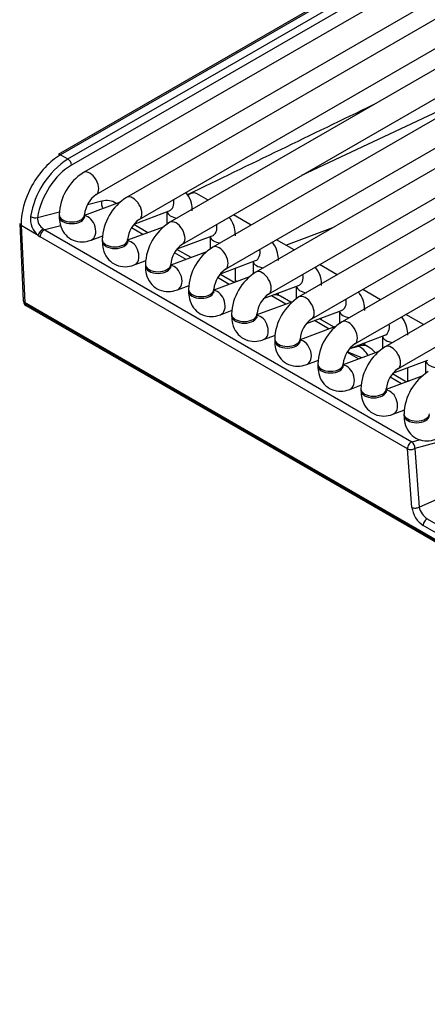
# Model space of a CAD drawing. Header units: millimetres. Extents: x 0 to 287, y 0 to 200.
# Tile 48 of 68: x 202.23 to 206.24, y 97.37 to 107.06. Entities that reach past the tile are written whole.
import ezdxf

# ---------------------------------------------------------------- set-up
doc = ezdxf.new("R2010")
doc.units = ezdxf.units.MM
doc.layers.add('130.193_BW4C_CTM', color=7, linetype='Continuous')
doc.layers.add('Défaut', color=7, linetype='Continuous')

# ---------------------------------------------------------------- blocks, each defined once
blk = doc.blocks.new('SE3')
at = {"layer": '130.193_BW4C_CTM', "color": 7, "linetype": 'Continuous'}
for p, q in [((209.5752, 109.757), (202.6068, 105.7338)), ((209.5752, 109.757), (202.6068, 105.7338)), ((209.6002, 109.7545), (202.6318, 105.7313)), ((209.6002, 109.7545), (202.6318, 105.7313)), ((202.7037, 105.6898), (209.6721, 109.713)), ((202.7037, 105.6898), (209.6721, 109.713)), ((210.1751, 109.7817), (202.8565, 105.5563)), ((209.7075, 109.6532), (202.7391, 105.63)), ((209.7075, 109.6532), (202.7391, 105.63)), ((202.9815, 105.3398), (210.3001, 109.5652)), ((210.5993, 109.5367), (203.2808, 105.3114)), ((211.3995, 109.5088), (203.705, 105.0664)), ((203.83, 104.8499), (211.6495, 109.3645)), ((203.4058, 105.0948), (210.7243, 109.3202)), ((211.8238, 109.2639), (204.1293, 104.8215)), ((204.2543, 104.605), (212.0738, 109.1195)), ((212.248, 109.0189), (204.5536, 104.5765)), ((204.6786, 104.36), (212.498, 108.8746)), ((212.6723, 108.774), (204.9778, 104.3316)), ((205.1028, 104.1151), (212.9223, 108.6296)), ((213.0966, 108.529), (205.4021, 104.0866)), ((205.5271, 103.8701), (213.3466, 108.3847)), ((213.5208, 108.2841), (205.8264, 103.8417)), ((205.9514, 103.6252), (213.7708, 108.1397)), ((206.8803, 106.4097), (205.0017, 105.5263)), ((206.8803, 106.4097), (205.0017, 105.5263)), ((202.6318, 105.7313), (202.7037, 105.6898)), ((202.6318, 105.7313), (202.7037, 105.6898)), ((203.2172, 105.2652), (202.8672, 105.1344)), ((202.8965, 105.2417), (203.0357, 105.2779)), ((202.8965, 105.2417), (203.0357, 105.2779)), ((204.0822, 105.2842), (203.9679, 105.3501)), ((202.4049, 105.1138), (202.6221, 105.1703)), ((202.4049, 105.1138), (202.6221, 105.1703)), ((203.3553, 105.0499), (203.7006, 105.179)), ((203.6779, 105.1705), (203.6779, 105.0469)), ((202.6172, 105.1419), (202.6172, 105.1255)), ((202.8672, 105.1255), (202.8672, 105.1419)), ((204.5065, 105.0392), (204.3322, 105.1398)), ((202.2288, 105.0547), (202.2643, 104.294)), ((202.2288, 105.0547), (202.2643, 104.294)), ((202.2434, 105.0345), (202.2788, 104.2757)), ((202.4107, 104.9379), (202.2434, 105.0345)), ((202.2434, 105.0345), (202.2788, 104.2757)), ((202.4107, 104.9379), (202.2434, 105.0345)), ((202.6339, 105.0324), (202.4755, 104.9912)), ((202.6339, 105.0324), (202.4755, 104.9912)), ((202.4755, 104.9912), (206.09, 102.9044)), ((202.4755, 104.9912), (206.09, 102.9044)), ((203.6415, 105.0203), (203.2915, 104.8895)), ((203.4424, 104.9459), (203.3287, 105.0116)), ((203.4424, 104.9459), (203.3287, 105.0116)), ((203.4912, 104.9641), (203.3516, 105.0448)), ((203.4912, 104.9641), (203.3516, 105.0448)), ((204.8483, 104.8419), (205.3125, 105.0147)), ((204.8483, 104.8419), (205.3125, 105.0147)), ((206.0455, 102.8371), (202.4311, 104.9239)), ((206.0455, 102.8371), (202.4311, 104.9239)), ((202.9321, 104.8918), (203.048, 104.9351)), ((203.0415, 104.8969), (203.0415, 104.8806)), ((203.2915, 104.8806), (203.2915, 104.8969)), ((203.7795, 104.805), (204.1248, 104.934)), ((204.1022, 104.9256), (204.1022, 104.802)), ((204.9307, 104.7943), (204.7565, 104.8949)), ((204.0658, 104.7753), (203.7158, 104.6445)), ((203.9155, 104.7192), (203.7758, 104.7998)), ((203.9155, 104.7192), (203.7758, 104.7998)), ((203.3563, 104.6468), (203.4723, 104.6901)), ((203.8667, 104.7009), (203.7529, 104.7666)), ((203.8667, 104.7009), (203.7529, 104.7666)), ((204.2038, 104.56), (204.5491, 104.6891)), ((204.5264, 104.6806), (204.5264, 104.557)), ((203.4658, 104.652), (203.4658, 104.6356)), ((203.7158, 104.6356), (203.7158, 104.652)), ((204.3522, 104.4789), (204.3522, 104.6155)), ((205.355, 104.5493), (205.1807, 104.6499)), ((204.49, 104.5304), (204.14, 104.3996)), ((204.291, 104.456), (204.1772, 104.5217)), ((204.291, 104.456), (204.1772, 104.5217)), ((204.3398, 104.4742), (204.2001, 104.5549)), ((204.3398, 104.4742), (204.2001, 104.5549)), ((204.3522, 104.4926), (204.3666, 104.4843)), ((203.7806, 104.4019), (203.8965, 104.4452)), ((203.89, 104.407), (203.89, 104.3907)), ((204.14, 104.3907), (204.14, 104.407)), ((204.628, 104.3151), (204.9734, 104.4441)), ((204.9507, 104.4357), (204.9507, 104.3121)), ((205.7793, 104.3044), (205.605, 104.405)), ((202.2647, 104.2912), (202.2653, 104.2858)), ((202.2647, 104.2912), (202.2653, 104.2858)), ((204.9143, 104.2854), (204.5643, 104.1546)), ((204.8495, 104.2612), (204.7059, 104.3442)), ((204.8495, 104.2612), (204.7059, 104.3442)), ((204.7764, 104.349), (204.7764, 104.3705)), ((204.8983, 104.2795), (204.795, 104.3391)), ((204.8983, 104.2795), (204.795, 104.3391)), ((202.2788, 104.2757), (202.2799, 104.2662)), ((214.1936, 97.3967), (202.2788, 104.2757)), ((202.2788, 104.2757), (202.2799, 104.2662)), ((214.1936, 97.3967), (202.2788, 104.2757)), ((202.2799, 104.2662), (214.1946, 97.3872)), ((202.2799, 104.2662), (214.1946, 97.3872)), ((202.29, 104.2481), (214.2047, 97.3691)), ((202.29, 104.2481), (214.2047, 97.3691)), ((204.2049, 104.1569), (204.3208, 104.2002)), ((205.0523, 104.0701), (205.3976, 104.1992)), ((205.3749, 104.1907), (205.3749, 104.0671)), ((204.3143, 104.1621), (204.3143, 104.1457)), ((204.5643, 104.1457), (204.5643, 104.1621)), ((205.2738, 104.0163), (205.1302, 104.0992)), ((205.2738, 104.0163), (205.1302, 104.0992)), ((205.3226, 104.0345), (205.179, 104.1175)), ((205.3226, 104.0345), (205.179, 104.1175)), ((205.2007, 104.1049), (205.2007, 104.1256)), ((206.2035, 104.0594), (206.0293, 104.16)), ((205.3385, 104.0405), (204.9885, 103.9097)), ((204.6291, 103.912), (204.7451, 103.9553)), ((204.7385, 103.9171), (204.7385, 103.9008)), ((204.9885, 103.9008), (204.9885, 103.9171)), ((205.4766, 103.8252), (205.8219, 103.9542)), ((205.7992, 103.9458), (205.7992, 103.8222)), ((205.4785, 103.8259), (205.5639, 103.8488)), ((205.4785, 103.8259), (205.5639, 103.8488)), ((205.5639, 103.8488), (205.5544, 103.8543)), ((205.5639, 103.8488), (205.5544, 103.8543)), ((205.659, 103.8403), (205.6032, 103.8725)), ((205.659, 103.8403), (205.6032, 103.8725)), ((205.6249, 103.86), (205.6249, 103.8806)), ((205.0534, 103.667), (205.1693, 103.7104)), ((205.7628, 103.7955), (205.4128, 103.6647)), ((205.5638, 103.7211), (205.45, 103.7868)), ((205.5638, 103.7211), (205.45, 103.7868)), ((205.5979, 103.7339), (205.4535, 103.7919)), ((205.5979, 103.7339), (205.4535, 103.7919)), ((205.9008, 103.5802), (206.2462, 103.7093)), ((205.1628, 103.6722), (205.1628, 103.6558)), ((205.4128, 103.6558), (205.4128, 103.6722)), ((206.0492, 103.4991), (206.0492, 103.6357)), ((206.2235, 103.7008), (206.2235, 103.5772)), ((206.1871, 103.5506), (205.8371, 103.4198)), ((205.988, 103.4762), (205.8742, 103.5419)), ((205.988, 103.4762), (205.8742, 103.5419)), ((206.0368, 103.4944), (205.8971, 103.5751)), ((206.0368, 103.4944), (205.8971, 103.5751)), ((206.0492, 103.5128), (206.0637, 103.5045)), ((205.4777, 103.4221), (205.5936, 103.4654)), ((205.5871, 103.4272), (205.5871, 103.4109)), ((205.8371, 103.4109), (205.8371, 103.4272)), ((205.9019, 103.1771), (206.0179, 103.2205)), ((206.0113, 103.1823), (206.0113, 103.1659)), ((206.0898, 102.2604), (206.0455, 102.8371)), ((206.0898, 102.2604), (206.0455, 102.8371)), ((206.09, 102.9044), (206.1761, 102.9274)), ((206.09, 102.9044), (206.1761, 102.9274)), ((206.3617, 102.9066), (206.1165, 102.8409)), ((206.3617, 102.9066), (206.1165, 102.8409)), ((206.1165, 102.8409), (206.1607, 102.2642)), ((206.1165, 102.8409), (206.1607, 102.2642)), ((206.1607, 102.2642), (206.4028, 102.3709)), ((206.1607, 102.2642), (206.4028, 102.3709)), ((210.2644, 99.7368), (206.2011, 102.0828)), ((210.2644, 99.7368), (206.2011, 102.0828)), ((206.2407, 102.1483), (210.304, 99.8024)), ((206.2407, 102.1483), (210.304, 99.8024))]:
    blk.add_line(p, q, dxfattribs=at)
for centre, radius, start, end in [((576.9705, -662.9415), 854.0773, 115.765895, 115.9019495), ((576.9705, -662.9415), 854.0773, 115.765895, 115.9019495), ((203.1767, 104.9791), 0.8536, 123.6431, 170.33074), ((203.1767, 104.9791), 0.8536, 123.6431, 170.33074), ((203.1278, 105.1234), 0.5109, 122.07525, 177.92475), ((203.133, 105.1204), 0.2667, 124.62578, 175.37422), ((203.5521, 104.8784), 0.5109, 122.07525, 177.92475), ((202.5432, 105.0999), 0.2093, 173.80918, 230.71674), ((202.5432, 105.0999), 0.2093, 173.80918, 230.71674), ((202.5337, 105.1075), 0.129, 177.2016, 236.0626), ((202.5337, 105.1075), 0.129, 177.2016, 236.0626), ((203.5573, 104.8754), 0.2667, 124.62578, 175.37422), ((203.9764, 104.6335), 0.5109, 122.07525, 177.92475), ((203.9816, 104.6305), 0.2667, 124.62578, 175.37422), ((204.4006, 104.3885), 0.5109, 122.07525, 177.92475), ((204.4058, 104.3855), 0.2667, 124.62578, 175.37422), ((204.8249, 104.1436), 0.5109, 122.07525, 177.92475), ((202.315, 104.2914), 0.05, 186.46346, 240), ((202.315, 104.2914), 0.05, 186.46346, 240), ((204.8301, 104.1406), 0.2667, 124.62578, 175.37422), ((205.2491, 103.8986), 0.5109, 122.07525, 177.92475), ((204.645, 104.0793), 0.3, 60, 69.60017), ((204.645, 104.0793), 0.3, 60, 69.60017), ((205.2544, 103.8956), 0.2667, 124.62578, 175.37422), ((205.6734, 103.6537), 0.5109, 122.07525, 177.92475), ((205.6786, 103.6507), 0.2667, 124.62578, 175.37422), ((206.0977, 103.4087), 0.5109, 122.07525, 177.92475), ((205.509, 103.5805), 0.3, 42.53545, 60), ((205.509, 103.5805), 0.3, 42.53545, 60), ((206.1029, 103.4057), 0.2667, 124.62578, 175.37422), ((206.5219, 103.1638), 0.5109, 122.07525, 177.92475), ((206.3357, 102.2994), 0.1785, 191.37824, 237.83775), ((206.3357, 102.2994), 0.1785, 191.37824, 237.83775)]:
    blk.add_arc(centre, radius, start, end, dxfattribs=at)
for centre, major_axis, ratio, start_param, end_param in [((202.6318, 105.2822), (0.275, 0.4763), 0.57735, 0.785398, 2.408554), ((202.6318, 105.2822), (0.275, 0.4763), 0.57735, 0.785398, 2.408554), ((202.6318, 105.6905), (0.025, -0.0433), 0.57735, 2.356194, 3.141593), ((202.6318, 105.6905), (0.025, -0.0433), 0.57735, 2.356194, 3.141593), ((202.7037, 105.649), (0.025, -0.0433), 0.57735, 0.820305, 2.356194), ((202.7037, 105.649), (0.025, -0.0433), 0.57735, 0.820305, 2.356194), ((202.7514, 105.2146), (0.2364, 0.4408), 0.597134, 0.766683, 2.10033), ((202.7514, 105.2146), (0.2364, 0.4408), 0.597134, 0.766683, 2.10033), ((202.919, 105.4481), (0.0625, -0.1083), 0.57735, 0.0106, 3.141282), ((203.9054, 105.2419), (-0.0625, -0.1083), 0.57735, 3.141593, 4.157205), ((203.1064, 105.2399), (-0.0252, 0.0968), 0.70186, 0.994194, 1.795464), ((203.1064, 105.2399), (-0.0252, 0.0968), 0.70186, 0.994194, 1.795464), ((203.3433, 105.2031), (0.0625, -0.1083), 0.57735, 0.0106, 3.141282), ((203.6568, 105.2961), (-0.0438, 0.1171), 0.668835, 3.141593, 4.420098), ((203.8029, 105.1794), (0.125, 0), 0.57735, 3.260392, 4.513509), ((202.3695, 105.1328), (-0.0494, 0.0078), 0.405722, 0.867012, 2.429609), ((202.3695, 105.1328), (-0.0494, 0.0078), 0.405722, 0.867012, 2.429609), ((202.7422, 105.1419), (0.125, 0), 0.57735, 3.14171, 6.27395), ((202.7422, 105.1255), (0.125, 0), 0.57735, 3.141593, 6.283185), ((202.8883, 105.0089), (-0.0438, 0.1171), 0.668835, 3.141532, 6.010802), ((203.7675, 104.9582), (0.0625, -0.1083), 0.57735, 0.0106, 3.141282), ((202.2787, 105.057), (0.0499, 0.0023), 0.606775, 3.141593, 3.899404), ((202.2787, 105.057), (0.0499, 0.0023), 0.606775, 3.141593, 3.899404), ((202.446, 104.9604), (0.0312, 0.0391), 0.444169, 0.608524, 2.485789), ((202.446, 104.9604), (0.0312, 0.0391), 0.444169, 0.608524, 2.485789), ((202.4664, 104.9464), (-0.025, -0.0433), 0.57735, 3.665191, 5.550147), ((202.4664, 104.9464), (-0.025, -0.0433), 0.57735, 3.665191, 5.550147), ((202.4602, 105.0719), (0.0609, -0.0859), 0.460186, -0.975146, -0.783066), ((202.4602, 105.0719), (0.0609, -0.0859), 0.460186, -0.975146, -0.783066), ((204.0811, 105.0511), (-0.0438, 0.1171), 0.668835, 3.141593, 4.420098), ((202.4249, 105.0493), (0.0777, -0.133), 0.544832, -0.954557, -0.762478), ((202.4249, 105.0493), (0.0777, -0.133), 0.544832, -0.954557, -0.762478), ((203.1665, 104.8969), (0.125, 0), 0.57735, 3.14171, 6.27395), ((203.1665, 104.8806), (0.125, 0), 0.57735, 3.141593, 6.283185), ((203.3126, 104.7639), (-0.0438, 0.1171), 0.668835, 3.141532, 6.010802), ((204.2272, 104.9344), (0.125, 0), 0.57735, 3.260392, 4.513509), ((204.1918, 104.7132), (0.0625, -0.1083), 0.57735, 0.0106, 3.141282), ((204.5053, 104.8062), (-0.0438, 0.1171), 0.668835, 3.141593, 4.420098), ((204.6514, 104.6895), (0.125, 0), 0.57735, 3.260392, 4.513509), ((203.5908, 104.652), (0.125, 0), 0.57735, 3.14171, 6.27395), ((203.5908, 104.6356), (0.125, 0), 0.57735, 3.141593, 6.283185), ((203.7368, 104.519), (-0.0438, 0.1171), 0.668835, 3.141532, 6.010802), ((204.6161, 104.4683), (0.0625, -0.1083), 0.57735, 0.0106, 3.141282), ((204.9296, 104.5612), (-0.0438, 0.1171), 0.668835, 3.141593, 4.420098), ((204.015, 104.407), (0.125, 0), 0.57735, 3.14171, 6.27395), ((204.015, 104.3907), (0.125, 0), 0.57735, 3.141593, 6.283185), ((204.1611, 104.274), (-0.0438, 0.1171), 0.668835, 3.141532, 6.010802), ((205.0757, 104.4445), (0.125, 0), 0.57735, 3.260392, 4.513509), ((202.3144, 104.2912), (0.0501, -0.0045), 0.503419, 3.210456, 3.968267), ((202.3144, 104.2912), (0.0501, -0.0045), 0.503419, 3.210456, 3.968267), ((202.315, 104.2914), (0.0497, 0.0056), 0.643408, 3.141593, 3.857969), ((202.315, 104.2914), (0.0497, 0.0056), 0.643408, 3.141593, 3.857969), ((204.645, 104.0793), (-0.15, -0.2598), 0.57735, 3.141593, 3.521126), ((204.645, 104.0793), (-0.15, -0.2598), 0.57735, 3.141593, 3.521126), ((205.0403, 104.2233), (0.0625, -0.1083), 0.57735, 0.0106, 3.141282), ((205.3539, 104.3163), (-0.0438, 0.1171), 0.668835, 3.141593, 4.420098), ((202.315, 104.2914), (0.025, 0.0433), 0.57735, 2.478368, 3.141593), ((202.315, 104.2914), (0.025, 0.0433), 0.57735, 2.478368, 3.141593), ((205.4999, 104.1996), (0.125, 0), 0.57735, 3.260392, 4.513509), ((204.4393, 104.1621), (0.125, 0), 0.57735, 3.14171, 6.27395), ((204.4393, 104.1457), (0.125, 0), 0.57735, 3.141593, 6.283185), ((204.5854, 104.0291), (-0.0438, 0.1171), 0.668835, 3.141532, 6.010802), ((205.4646, 103.9784), (0.0625, -0.1083), 0.57735, 0.0106, 3.141282), ((205.7781, 104.0713), (-0.0438, 0.1171), 0.668835, 3.141593, 4.420098), ((204.8635, 103.9171), (0.125, 0), 0.57735, 3.14171, 6.27395), ((204.8635, 103.9008), (0.125, 0), 0.57735, 3.141593, 6.283185), ((205.0096, 103.7841), (-0.0438, 0.1171), 0.668835, 3.141532, 6.010802), ((205.9242, 103.9546), (0.125, 0), 0.57735, 3.260392, 4.513509), ((205.509, 103.5805), (-0.15, -0.2598), 0.57735, 3.141593, 3.665191), ((205.509, 103.5805), (-0.15, -0.2598), 0.57735, 3.141593, 3.665191), ((205.509, 103.5805), (-0.0776, 0.2898), 0.707107, 5.165928, 5.667706), ((205.509, 103.5805), (-0.0776, 0.2898), 0.707107, 5.165928, 5.667706), ((205.8889, 103.7334), (0.0625, -0.1083), 0.57735, 0.0106, 3.141282), ((205.2878, 103.6722), (0.125, 0), 0.57735, 3.14171, 6.27395), ((205.2878, 103.6558), (0.125, 0), 0.57735, 3.141593, 6.283185), ((205.4339, 103.5392), (-0.0438, 0.1171), 0.668835, 3.141532, 6.010802), ((206.3485, 103.7097), (0.125, 0), 0.57735, 3.260392, 4.513509), ((205.7121, 103.4272), (0.125, 0), 0.57735, 3.14171, 6.27395), ((205.8582, 103.2942), (-0.0438, 0.1171), 0.668835, 3.141532, 6.010802), ((205.7121, 103.4109), (0.125, 0), 0.57735, 3.141593, 6.283185), ((206.1363, 103.1823), (0.125, 0), 0.57735, 3.14171, 6.27395), ((206.1363, 103.1659), (0.125, 0), 0.57735, 3.141593, 6.283185), ((206.0808, 102.8596), (-0.025, -0.0433), 0.57735, 3.665191, 5.550147), ((206.0808, 102.8596), (-0.025, -0.0433), 0.57735, 3.665191, 5.550147), ((206.0808, 102.8596), (-0.0499, -0.0038), 0.586002, 0.739935, 2.322208), ((206.0808, 102.8596), (-0.0499, -0.0038), 0.586002, 0.739935, 2.322208), ((206.0808, 102.8596), (-0.0129, 0.0483), 0.707107, 4.134057, 5.667706), ((206.0808, 102.8596), (-0.0129, 0.0483), 0.707107, 4.134057, 5.667706), ((206.1251, 102.2829), (-0.0499, -0.0038), 0.586002, 0.739935, 2.322208), ((206.1251, 102.2829), (-0.0499, -0.0038), 0.586002, 0.739935, 2.322208), ((206.1956, 102.2037), (0.0797, -0.1283), 0.547139, 3.95261, 5.48662), ((206.1956, 102.2037), (0.0797, -0.1283), 0.547139, 3.95261, 5.48662), ((206.2364, 102.1053), (-0.025, -0.0433), 0.57735, 3.804818, 5.550147), ((206.2364, 102.1053), (-0.025, -0.0433), 0.57735, 3.804818, 5.550147)]:
    blk.add_ellipse(centre, major_axis=major_axis, ratio=ratio, start_param=start_param, end_param=end_param, dxfattribs=at)
for points, knots in [([(203.9279, 105.1794), (203.9265, 105.2078), (203.9222, 105.2633), (203.8946, 105.3248), (203.8693, 105.3556), (203.8647, 105.3606)], [0, 0, 0, 0, 0.1616353, 0.3719587, 0.4155934, 0.4155934, 0.4155934, 0.4155934]), ([(202.6172, 105.1255), (202.6187, 105.0971), (202.6229, 105.0416), (202.6602, 104.9586), (202.7312, 104.8954), (202.8185, 104.8691), (202.8893, 104.8772), (202.9231, 104.8886), (202.9321, 104.8918)], [0, 0, 0, 0, 0.161635, 0.371959, 0.561308, 0.758712, 0.945358, 1, 1, 1, 1]), ([(202.8695, 105.1068), (202.8696, 105.1067), (202.869, 105.1079), (202.8673, 105.116), (202.8672, 105.124), (202.8672, 105.1255)], [0.7480486, 0.7480486, 0.7480486, 0.7480486, 0.8229484, 0.9713544, 1, 1, 1, 1]), ([(204.3522, 104.9344), (204.3507, 104.9629), (204.3465, 105.0184), (204.3189, 105.0799), (204.2936, 105.1106), (204.289, 105.1157)], [0, 0, 0, 0, 0.1616353, 0.3719587, 0.4155934, 0.4155934, 0.4155934, 0.4155934]), ([(203.0415, 104.8806), (203.0429, 104.8521), (203.0471, 104.7966), (203.0844, 104.7136), (203.1554, 104.6504), (203.2428, 104.6242), (203.3136, 104.6322), (203.3474, 104.6437), (203.3563, 104.6468)], [0, 0, 0, 0, 0.161635, 0.371959, 0.561308, 0.758712, 0.945358, 1, 1, 1, 1]), ([(203.2938, 104.8618), (203.2938, 104.8617), (203.2933, 104.863), (203.2916, 104.8711), (203.2915, 104.8791), (203.2915, 104.8806)], [0.7480486, 0.7480486, 0.7480486, 0.7480486, 0.8229484, 0.9713544, 1, 1, 1, 1]), ([(204.7764, 104.6895), (204.775, 104.7179), (204.7708, 104.7734), (204.7432, 104.8349), (204.7178, 104.8657), (204.7132, 104.8707)], [0, 0, 0, 0, 0.1616353, 0.3719587, 0.4155934, 0.4155934, 0.4155934, 0.4155934]), ([(203.4658, 104.6356), (203.4672, 104.6072), (203.4714, 104.5517), (203.5087, 104.4687), (203.5797, 104.4055), (203.6671, 104.3792), (203.7379, 104.3873), (203.7717, 104.3987), (203.7806, 104.4019)], [0, 0, 0, 0, 0.161635, 0.371959, 0.561308, 0.758712, 0.945358, 1, 1, 1, 1]), ([(203.7181, 104.6169), (203.7181, 104.6168), (203.7175, 104.618), (203.7159, 104.6261), (203.7158, 104.6341), (203.7158, 104.6356)], [0.7480486, 0.7480486, 0.7480486, 0.7480486, 0.8229484, 0.9713544, 1, 1, 1, 1]), ([(205.2007, 104.4445), (205.1993, 104.473), (205.195, 104.5285), (205.1674, 104.59), (205.1421, 104.6207), (205.1375, 104.6258)], [0, 0, 0, 0, 0.1616353, 0.3719587, 0.4155934, 0.4155934, 0.4155934, 0.4155934]), ([(203.89, 104.3907), (203.8914, 104.3622), (203.8957, 104.3067), (203.933, 104.2237), (204.004, 104.1605), (204.0913, 104.1343), (204.1621, 104.1423), (204.1959, 104.1538), (204.2049, 104.1569)], [0, 0, 0, 0, 0.161635, 0.371959, 0.561308, 0.758712, 0.945358, 1, 1, 1, 1]), ([(204.1423, 104.3719), (204.1423, 104.3718), (204.1418, 104.3731), (204.1401, 104.3812), (204.14, 104.3892), (204.14, 104.3907)], [0.7480486, 0.7480486, 0.7480486, 0.7480486, 0.8229484, 0.9713544, 1, 1, 1, 1]), ([(205.6249, 104.1996), (205.6235, 104.2281), (205.6193, 104.2835), (205.5917, 104.345), (205.5663, 104.3758), (205.5618, 104.3808)], [0, 0, 0, 0, 0.1616353, 0.3719587, 0.4155934, 0.4155934, 0.4155934, 0.4155934]), ([(204.3143, 104.1457), (204.3157, 104.1173), (204.3199, 104.0618), (204.3572, 103.9788), (204.4282, 103.9156), (204.5156, 103.8893), (204.5864, 103.8974), (204.6202, 103.9088), (204.6291, 103.912)], [0, 0, 0, 0, 0.161635, 0.371959, 0.561308, 0.758712, 0.945358, 1, 1, 1, 1]), ([(204.5666, 104.127), (204.5666, 104.1269), (204.5661, 104.1281), (204.5644, 104.1362), (204.5643, 104.1442), (204.5643, 104.1457)], [0.7480486, 0.7480486, 0.7480486, 0.7480486, 0.8229484, 0.9713544, 1, 1, 1, 1]), ([(206.0492, 103.9546), (206.0478, 103.9831), (206.0436, 104.0386), (206.016, 104.1001), (205.9906, 104.1308), (205.986, 104.1359)], [0, 0, 0, 0, 0.1616353, 0.3719587, 0.4155934, 0.4155934, 0.4155934, 0.4155934]), ([(204.7385, 103.9008), (204.74, 103.8723), (204.7442, 103.8169), (204.7815, 103.7338), (204.8525, 103.6706), (204.9399, 103.6444), (205.0107, 103.6524), (205.0445, 103.6639), (205.0534, 103.667)], [0, 0, 0, 0, 0.161635, 0.371959, 0.561308, 0.758712, 0.945358, 1, 1, 1, 1]), ([(204.9909, 103.882), (204.9909, 103.882), (204.9903, 103.8832), (204.9887, 103.8913), (204.9886, 103.8993), (204.9885, 103.9008)], [0.7480486, 0.7480486, 0.7480486, 0.7480486, 0.8229484, 0.9713544, 1, 1, 1, 1]), ([(205.1628, 103.6558), (205.1642, 103.6274), (205.1685, 103.5719), (205.2058, 103.4889), (205.2767, 103.4257), (205.3641, 103.3994), (205.4349, 103.4075), (205.4687, 103.4189), (205.4777, 103.4221)], [0, 0, 0, 0, 0.161635, 0.371959, 0.561308, 0.758712, 0.945358, 1, 1, 1, 1]), ([(205.4151, 103.6371), (205.4151, 103.637), (205.4146, 103.6382), (205.4129, 103.6463), (205.4128, 103.6543), (205.4128, 103.6558)], [0.7480486, 0.7480486, 0.7480486, 0.7480486, 0.8229484, 0.9713544, 1, 1, 1, 1]), ([(205.5871, 103.4109), (205.5885, 103.3824), (205.5927, 103.327), (205.63, 103.2439), (205.701, 103.1808), (205.7884, 103.1545), (205.8592, 103.1626), (205.893, 103.174), (205.9019, 103.1771)], [0, 0, 0, 0, 0.161635, 0.371959, 0.561308, 0.758712, 0.945358, 1, 1, 1, 1]), ([(205.8394, 103.3921), (205.8394, 103.3921), (205.8389, 103.3933), (205.8372, 103.4014), (205.8371, 103.4094), (205.8371, 103.4109)], [0.7480486, 0.7480486, 0.7480486, 0.7480486, 0.8229484, 0.9713544, 1, 1, 1, 1]), ([(206.0113, 103.1659), (206.0128, 103.1375), (206.017, 103.082), (206.0543, 102.999), (206.1253, 102.9358), (206.2127, 102.9095), (206.2835, 102.9176), (206.3173, 102.929), (206.3262, 102.9322)], [0, 0, 0, 0, 0.161635, 0.371959, 0.561308, 0.758712, 0.945358, 1, 1, 1, 1])]:
    blk.add_open_spline(points, degree=3, knots=knots, dxfattribs=at)
blk.add_open_spline([(203.0357, 105.2779), (203.0906, 105.2921), (203.1395, 105.2837), (203.1771, 105.2564)], degree=3, dxfattribs=at)
blk.add_open_spline([(203.0357, 105.2779), (203.0906, 105.2921), (203.1395, 105.2837), (203.1771, 105.2564)], degree=3, dxfattribs=at)

msp = doc.modelspace()

# ---------------------------------------------------------------- block references
at = {"layer": 'Défaut'}
msp.add_blockref('SE3', (0, 0), dxfattribs=at)

doc.saveas('drawing.dxf')
